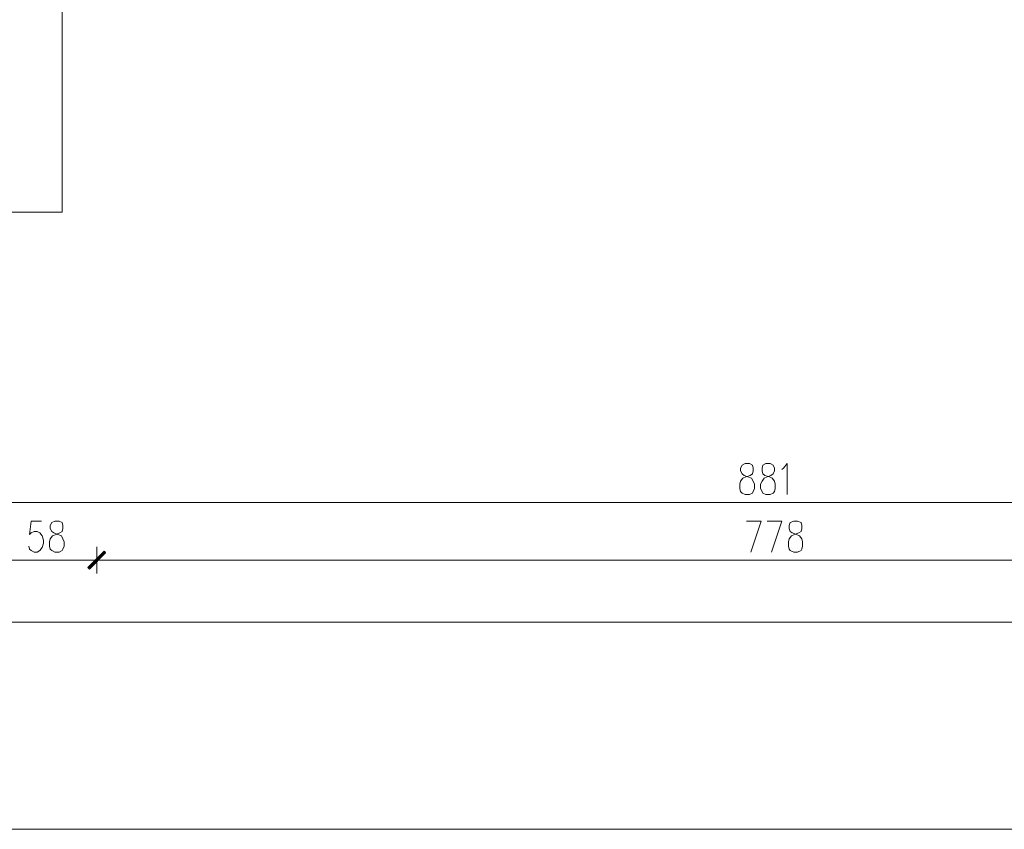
# Model space of a CAD drawing. Header units: inches. Extents: x 1504 to 12593, y -807 to 3183.
# Tile 145 of 256: x 5846 to 6409, y -807 to -343. Entities that reach past the tile are written whole.
import ezdxf

# ---------------------------------------------------------------- set-up
doc = ezdxf.new("R2010")
doc.units = ezdxf.units.IN
doc.header["$MEASUREMENT"] = 0
for name, color, linetype in [('at_Entity', 7, 'Continuous'), ('at_Rect', 7, 'Continuous'), ('at_Solid', 7, 'Continuous')]:
    doc.layers.add(name, color=color, linetype=linetype)

msp = doc.modelspace()

# ---------------------------------------------------------------- hatches: boundary and pattern name
at = {"layer": 'at_Solid', "lineweight": 15}
for points in [[(5893.88, -647.38), (5885.43, -657.51), (5884.59, -656.67)], [(5884.59, -656.67), (5885.43, -657.51), (5894.3, -647.38)], [(5894.72, -648.22), (5893.88, -647.38), (5885.43, -657.51)], [(5885.43, -657.51), (5894.3, -647.38), (5894.72, -648.22)]]:
    msp.add_hatch(color=7, dxfattribs=at).paths.add_polyline_path(points)

# ---------------------------------------------------------------- linework, layer by layer
at = {"layer": 'at_Entity', "color": 7, "lineweight": 15}
for p, q in [((5869.8, -329.31), (5869.8, -453.07)), ((5869.8, -453.07), (5490.48, -453.07)), ((6260.94, -597.11), (6259.25, -597.95)), ((6263.48, -597.11), (6260.94, -597.11)), ((6265.17, -597.95), (6263.48, -597.11)), ((6272.77, -597.11), (6271.08, -597.95)), ((6275.31, -597.11), (6272.77, -597.11)), ((6277, -597.95), (6275.31, -597.11)), ((6282.91, -599.65), (6285.02, -597.11)), ((6285.02, -597.11), (6285.02, -614.85)), ((6259.25, -597.95), (6258.41, -599.65)), ((6258.41, -599.65), (6258.41, -601.33)), ((6258.41, -601.33), (6259.25, -603.02)), ((6259.25, -603.02), (6260.52, -603.87)), ((6263.9, -603.87), (6265.17, -603.02)), ((6265.59, -599.65), (6265.17, -597.95)), ((6265.17, -603.02), (6265.59, -601.33)), ((6265.59, -601.33), (6265.59, -599.65)), ((6271.08, -597.95), (6270.66, -599.65)), ((6270.66, -599.65), (6270.66, -601.33)), ((6270.66, -601.33), (6271.08, -603.02)), ((6271.08, -603.02), (6272.35, -603.87)), ((6275.72, -603.87), (6277, -603.02)), ((6277.84, -599.65), (6277, -597.95)), ((6277, -603.02), (6277.84, -601.33)), ((6277.84, -601.33), (6277.84, -599.65)), ((6282.06, -600.49), (6282.91, -599.65)), ((6257.98, -608.94), (6258.41, -607.25)), ((6257.98, -611.47), (6257.98, -608.94)), ((6258.41, -607.25), (6259.68, -605.56)), ((6259.68, -605.56), (6261.36, -604.72)), ((6260.52, -603.87), (6262.64, -604.72)), ((6261.36, -604.72), (6263.9, -603.87)), ((6262.64, -604.72), (6264.74, -605.56)), ((6264.74, -605.56), (6265.59, -607.25)), ((6265.59, -607.25), (6266.43, -608.94)), ((6266.43, -608.94), (6266.43, -611.47)), ((6269.82, -608.94), (6270.66, -607.25)), ((6269.82, -611.47), (6269.82, -608.94)), ((6270.66, -607.25), (6271.92, -605.56)), ((6271.92, -605.56), (6273.61, -604.72)), ((6272.35, -603.87), (6274.88, -604.72)), ((6273.61, -604.72), (6275.72, -603.87)), ((6274.88, -604.72), (6276.57, -605.56)), ((6276.57, -605.56), (6277.84, -607.25)), ((6277.84, -607.25), (6278.26, -608.94)), ((6278.26, -608.94), (6278.26, -611.47)), ((6258.41, -613.16), (6257.98, -611.47)), ((6259.25, -614.01), (6258.41, -613.16)), ((6260.94, -614.85), (6259.25, -614.01)), ((6265.17, -614.01), (6263.48, -614.85)), ((6265.59, -613.16), (6265.17, -614.01)), ((6266.43, -611.47), (6265.59, -613.16)), ((6270.66, -613.16), (6269.82, -611.47)), ((6271.08, -614.01), (6270.66, -613.16)), ((6272.77, -614.85), (6271.08, -614.01)), ((6277, -614.01), (6275.31, -614.85)), ((6277.84, -613.16), (6277, -614.01)), ((6278.26, -611.47), (6277.84, -613.16)), ((5837.7, -619.5), (6705.31, -619.5)), ((6263.48, -614.85), (6260.94, -614.85)), ((6275.31, -614.85), (6272.77, -614.85)), ((5852.06, -630.06), (5851.21, -637.66)), ((5857.97, -630.06), (5852.06, -630.06)), ((5863.88, -630.9), (5863.04, -632.59)), ((5865.57, -630.06), (5863.88, -630.9)), ((5868.11, -630.06), (5865.57, -630.06)), ((5869.8, -630.9), (5868.11, -630.06)), ((5870.22, -632.59), (5869.8, -630.9)), ((6261.79, -630.06), (6270.23, -630.06)), ((6270.23, -630.06), (6264.32, -647.8)), ((6273.61, -630.06), (6282.06, -630.06)), ((6282.06, -630.06), (6276.15, -647.8)), ((6286.71, -630.9), (6286.28, -632.59)), ((6288.82, -630.06), (6286.71, -630.9)), ((6290.93, -630.06), (6288.82, -630.06)), ((6293.05, -630.9), (6290.93, -630.06)), ((6293.47, -632.59), (6293.05, -630.9)), ((5851.21, -637.66), (5852.06, -636.82)), ((5852.06, -636.82), (5853.75, -635.97)), ((5853.75, -635.97), (5855.44, -635.97)), ((5855.44, -635.97), (5857.13, -636.82)), ((5857.13, -636.82), (5858.39, -638.51)), ((5863.04, -632.59), (5863.04, -634.28)), ((5863.04, -634.28), (5863.88, -635.97)), ((5863.88, -635.97), (5865.15, -636.82)), ((5865.15, -636.82), (5867.26, -637.66)), ((5866.42, -637.66), (5868.53, -636.82)), ((5868.53, -636.82), (5869.8, -635.97)), ((5869.8, -635.97), (5870.22, -634.28)), ((5870.22, -634.28), (5870.22, -632.59)), ((6286.28, -632.59), (6286.28, -634.28)), ((6286.28, -634.28), (6286.71, -635.97)), ((6286.71, -635.97), (6287.98, -636.82)), ((6287.98, -636.82), (6290.51, -637.66)), ((6289.25, -637.66), (6291.78, -636.82)), ((6291.78, -636.82), (6293.05, -635.97)), ((6293.05, -635.97), (6293.47, -634.28)), ((6293.47, -634.28), (6293.47, -632.59)), ((5858.39, -638.51), (5859.24, -641.04)), ((5859.24, -642.73), (5858.39, -645.27)), ((5859.24, -641.04), (5859.24, -642.73)), ((5862.62, -641.89), (5863.04, -640.2)), ((5862.62, -644.42), (5862.62, -641.89)), ((5863.04, -640.2), (5864.31, -638.51)), ((5864.31, -638.51), (5866.42, -637.66)), ((5867.26, -637.66), (5869.38, -638.51)), ((5869.38, -638.51), (5870.22, -640.2)), ((5870.22, -640.2), (5871.07, -641.89)), ((5871.07, -641.89), (5871.07, -644.42)), ((6285.87, -641.89), (6286.28, -640.2)), ((6285.87, -644.42), (6285.87, -641.89)), ((6286.28, -640.2), (6287.56, -638.51)), ((6287.56, -638.51), (6289.25, -637.66)), ((6290.51, -637.66), (6292.2, -638.51)), ((6292.2, -638.51), (6293.47, -640.2)), ((6293.47, -640.2), (6293.89, -641.89)), ((6293.89, -641.89), (6293.89, -644.42)), ((5851.21, -646.11), (5850.79, -644.42)), ((5852.06, -646.95), (5851.21, -646.11)), ((5853.75, -647.8), (5852.06, -646.95)), ((5855.44, -647.8), (5853.75, -647.8)), ((5857.13, -646.95), (5855.44, -647.8)), ((5858.39, -645.27), (5857.13, -646.95)), ((5863.04, -646.11), (5862.62, -644.42)), ((5863.88, -646.95), (5863.04, -646.11)), ((5865.57, -647.8), (5863.88, -646.95)), ((5868.11, -647.8), (5865.57, -647.8)), ((5869.8, -646.95), (5868.11, -647.8)), ((5870.22, -646.11), (5869.8, -646.95)), ((5871.07, -644.42), (5870.22, -646.11)), ((5884.59, -656.67), (5893.88, -647.38)), ((5894.3, -647.38), (5884.59, -656.67)), ((5885.01, -657.09), (5894.3, -647.8)), ((5894.3, -647.8), (5885.01, -657.09)), ((5893.88, -647.38), (5885.43, -657.51)), ((5893.88, -647.38), (5885.43, -657.51)), ((5885.43, -657.51), (5894.3, -647.38)), ((5885.43, -657.51), (5894.3, -647.38)), ((5885.43, -657.51), (5894.72, -648.22)), ((5894.72, -648.22), (5885.43, -657.51)), ((5889.65, -644.84), (5889.65, -660.05)), ((5889.65, -660.05), (5889.65, -644.84)), ((5894.72, -648.22), (5893.88, -647.38)), ((5894.3, -647.38), (5894.72, -648.22)), ((6286.28, -646.11), (6285.87, -644.42)), ((6286.71, -646.95), (6286.28, -646.11)), ((6288.82, -647.8), (6286.71, -646.95)), ((6290.93, -647.8), (6288.82, -647.8)), ((6293.05, -646.95), (6290.93, -647.8)), ((6293.47, -646.11), (6293.05, -646.95)), ((6293.89, -644.42), (6293.47, -646.11)), ((5837.7, -652.45), (5884.16, -652.45)), ((5881.62, -652.45), (5898.1, -652.45)), ((5898.1, -652.45), (5881.62, -652.45)), ((5895.57, -652.45), (6660.53, -652.45)), ((5885.43, -657.51), (5884.59, -656.67)), ((5884.59, -656.67), (5885.43, -657.51)), ((1987.09, -687.93), (6705.31, -687.93))]:
    msp.add_line(p, q, dxfattribs=at)
at = {"layer": 'at_Rect', "color": 7, "lineweight": 15}
msp.add_line((9076.24, -806.62), (1504.27, -806.62), dxfattribs=at)

doc.saveas('drawing.dxf')
